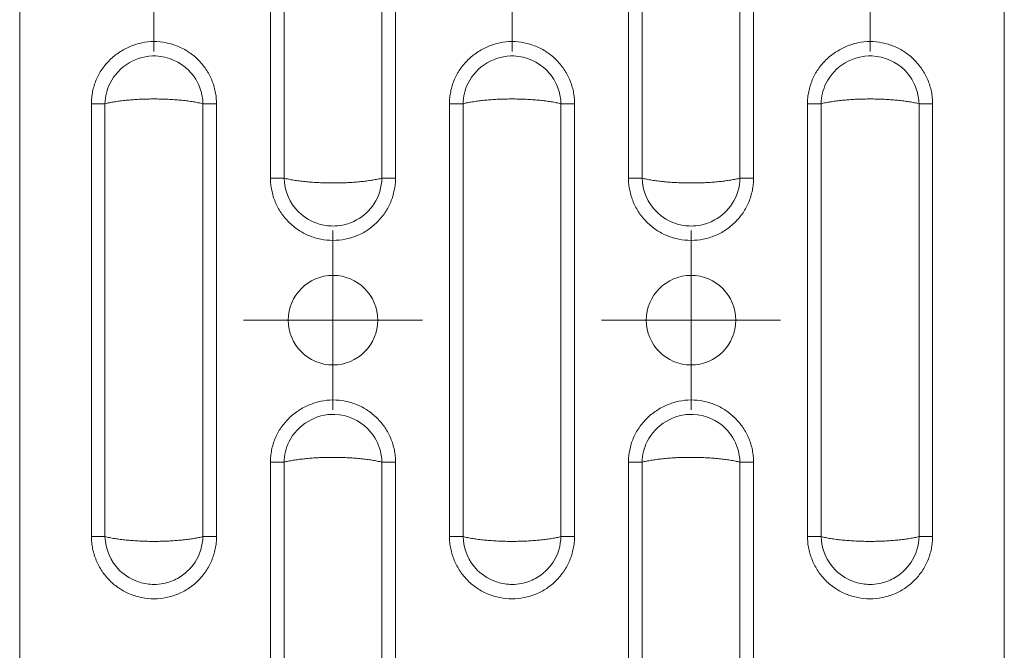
# Model space of a CAD drawing. Header units: millimetres. Extents: x 0 to 210, y 0 to 297.
# Tile 7 of 11: x 44 to 72, y 200 to 217. Entities that reach past the tile are written whole.
import ezdxf

# ---------------------------------------------------------------- set-up
doc = ezdxf.new("R2010")
doc.units = ezdxf.units.MM

# ---------------------------------------------------------------- blocks, each defined once
blk = doc.blocks.new('SW_CENTERMARKSYMBOL_4')
at = {"color": 0, "linetype": 'Continuous', "lineweight": 0}
for p, q in [((0, 1.25), (0, 2.5)), ((0, 0), (0, 1.25)), ((-1.25, 0), (-2.5, 0)), ((0, 0), (-1.25, 0)), ((0, 0), (0, -1.25)), ((0, 0), (1.25, 0)), ((1.25, 0), (2.5, 0)), ((0, -1.25), (0, -2.5))]:
    blk.add_line(p, q, dxfattribs=at)
blk = doc.blocks.new('SW_CENTERMARKSYMBOL_8')
at = {"color": 0, "linetype": 'Continuous', "lineweight": 0}
for p, q in [((0, 1.25), (0, 2.5)), ((0, 0), (0, 1.25)), ((-1.25, 0), (-2.5, 0)), ((0, 0), (-1.25, 0)), ((0, 0), (0, -1.25)), ((0, 0), (1.25, 0)), ((1.25, 0), (2.5, 0)), ((0, -1.25), (0, -2.5))]:
    blk.add_line(p, q, dxfattribs=at)
blk = doc.blocks.new('SW_CENTERMARKSYMBOL_10')
at = {"color": 0, "linetype": 'Continuous', "lineweight": 0}
for p, q in [((0, 1.25), (0, 2.5)), ((0, 0), (0, 1.25)), ((-1.25, 0), (-2.5, 0)), ((0, 0), (-1.25, 0)), ((0, 0), (0, -1.25)), ((0, 0), (1.25, 0)), ((1.25, 0), (2.5, 0)), ((0, -1.25), (0, -2.5))]:
    blk.add_line(p, q, dxfattribs=at)
blk = doc.blocks.new('SW_CENTERMARKSYMBOL_13')
at = {"color": 0, "linetype": 'Continuous', "lineweight": 0}
for p, q in [((0, 1.25), (0, 2.5)), ((0, 0), (0, 1.25)), ((-1.25, 0), (-2.5, 0)), ((0, 0), (-1.25, 0)), ((0, 0), (0, -1.25)), ((0, 0), (1.25, 0)), ((1.25, 0), (2.5, 0)), ((0, -1.25), (0, -2.5))]:
    blk.add_line(p, q, dxfattribs=at)
blk = doc.blocks.new('SW_CENTERMARKSYMBOL_16')
at = {"color": 0, "linetype": 'Continuous', "lineweight": 0}
for p, q in [((0, 1.25), (0, 2.5)), ((0, 0), (0, 1.25)), ((-1.25, 0), (-2.5, 0)), ((0, 0), (-1.25, 0)), ((0, 0), (0, -1.25)), ((0, 0), (1.25, 0)), ((1.25, 0), (2.5, 0)), ((0, -1.25), (0, -2.5))]:
    blk.add_line(p, q, dxfattribs=at)

msp = doc.modelspace()

# ---------------------------------------------------------------- linework, layer by layer
at = {"color": 7, "linetype": 'Continuous', "lineweight": 15}
for p, q in [((44.462, 271.362), (44.462, 154.612)), ((71.962, 271.362), (71.962, 154.612)), ((51.464, 212.824), (51.464, 224.9)), ((51.844, 212.824), (51.844, 224.9)), ((54.579, 224.9), (54.579, 212.824)), ((54.959, 224.9), (54.959, 212.824)), ((61.464, 212.824), (61.464, 224.9)), ((61.844, 212.824), (61.844, 224.9)), ((64.579, 224.9), (64.579, 212.824)), ((64.959, 224.9), (64.959, 212.824)), ((46.464, 202.824), (46.464, 214.9)), ((46.844, 202.824), (46.844, 214.9)), ((49.579, 214.9), (49.579, 202.824)), ((49.959, 214.9), (49.959, 202.824)), ((56.464, 202.824), (56.464, 214.9)), ((56.844, 202.824), (56.844, 214.9)), ((59.579, 214.9), (59.579, 202.824)), ((59.959, 214.9), (59.959, 202.824)), ((66.464, 202.824), (66.464, 214.9)), ((66.844, 202.824), (66.844, 214.9)), ((69.579, 214.9), (69.579, 202.824)), ((69.959, 214.9), (69.959, 202.824)), ((51.464, 192.824), (51.464, 204.9)), ((51.844, 192.824), (51.844, 204.9)), ((54.579, 204.9), (54.579, 192.824)), ((54.959, 204.9), (54.959, 192.824)), ((61.464, 192.824), (61.464, 204.9)), ((61.844, 192.824), (61.844, 204.9)), ((64.579, 204.9), (64.579, 192.824)), ((64.959, 204.9), (64.959, 192.824))]:
    msp.add_line(p, q, dxfattribs=at)
for centre in [(53.212, 208.862), (63.212, 208.862)]:
    msp.add_circle(centre, 1.25, dxfattribs=at)
for points, knots in [([(46.464, 214.9), (46.465, 214.929), (46.466, 214.985), (46.472, 215.07), (46.483, 215.155), (46.503, 215.267), (46.538, 215.405), (46.614, 215.618), (46.75, 215.869), (46.972, 216.129), (47.239, 216.345), (47.543, 216.507), (47.87, 216.611), (48.212, 216.648), (48.553, 216.613), (48.882, 216.513), (49.186, 216.353), (49.408, 216.173), (49.562, 216.004), (49.665, 215.867), (49.754, 215.72), (49.828, 215.566), (49.886, 215.405), (49.928, 215.24), (49.954, 215.071), (49.957, 214.957), (49.959, 214.9)], [0, 0, 0, 0, 0.015558, 0.031135, 0.046768, 0.062496, 0.093799, 0.125045, 0.186708, 0.249382, 0.311688, 0.374289, 0.437411, 0.499275, 0.561957, 0.624546, 0.687103, 0.749679, 0.780928, 0.812381, 0.843709, 0.875023, 0.906415, 0.937501, 0.968592, 1, 1, 1, 1]), ([(56.464, 214.9), (56.465, 214.929), (56.466, 214.985), (56.472, 215.07), (56.483, 215.155), (56.503, 215.267), (56.538, 215.405), (56.614, 215.618), (56.75, 215.869), (56.972, 216.129), (57.239, 216.345), (57.543, 216.507), (57.87, 216.611), (58.212, 216.648), (58.553, 216.613), (58.882, 216.513), (59.186, 216.353), (59.408, 216.173), (59.562, 216.004), (59.665, 215.867), (59.754, 215.72), (59.828, 215.566), (59.886, 215.405), (59.928, 215.24), (59.954, 215.071), (59.957, 214.957), (59.959, 214.9)], [0, 0, 0, 0, 0.015558, 0.031135, 0.046768, 0.062496, 0.093799, 0.125045, 0.186708, 0.249382, 0.311688, 0.374289, 0.437411, 0.499275, 0.561957, 0.624546, 0.687103, 0.749679, 0.780928, 0.812381, 0.843709, 0.875023, 0.906415, 0.937501, 0.968592, 1, 1, 1, 1]), ([(66.464, 214.9), (66.465, 214.929), (66.466, 214.985), (66.472, 215.07), (66.483, 215.155), (66.503, 215.267), (66.538, 215.405), (66.614, 215.618), (66.75, 215.869), (66.972, 216.129), (67.239, 216.345), (67.543, 216.507), (67.87, 216.611), (68.212, 216.648), (68.553, 216.613), (68.882, 216.513), (69.186, 216.353), (69.408, 216.173), (69.562, 216.004), (69.665, 215.867), (69.754, 215.72), (69.828, 215.566), (69.886, 215.405), (69.928, 215.24), (69.954, 215.071), (69.957, 214.957), (69.959, 214.9)], [0, 0, 0, 0, 0.0155584, 0.0311347, 0.0467676, 0.0624956, 0.0937995, 0.1250448, 0.1867078, 0.2493823, 0.3116879, 0.3742888, 0.437411, 0.4992755, 0.5619569, 0.6245458, 0.6871026, 0.7496794, 0.7809281, 0.8123812, 0.8437088, 0.8750227, 0.906415, 0.9375008, 0.9685919, 1, 1, 1, 1]), ([(46.844, 214.9), (46.849, 215.098), (46.897, 215.296), (47.217, 215.943), (47.74, 216.256), (48.608, 216.22), (48.94, 216.075), (49.331, 215.682), (49.446, 215.496), (49.554, 215.166), (49.576, 215.033), (49.579, 214.9)], [-1.088547, -1.088547, -1.088547, -1.088547, -0.936031, -0.936031, -0.529703, -0.529703, -0.266904, -0.266904, -0.102656, -0.102656, 0, 0, 0, 0]), ([(56.844, 214.9), (56.849, 215.098), (56.897, 215.296), (57.217, 215.943), (57.74, 216.256), (58.608, 216.22), (58.94, 216.075), (59.331, 215.682), (59.446, 215.496), (59.554, 215.166), (59.576, 215.033), (59.579, 214.9)], [-1.088547, -1.088547, -1.088547, -1.088547, -0.936031, -0.936031, -0.529703, -0.529703, -0.266904, -0.266904, -0.102656, -0.102656, 0, 0, 0, 0]), ([(66.844, 214.9), (66.849, 215.098), (66.897, 215.296), (67.217, 215.943), (67.74, 216.256), (68.608, 216.22), (68.94, 216.075), (69.331, 215.682), (69.446, 215.496), (69.554, 215.166), (69.576, 215.033), (69.579, 214.9)], [-1.088547, -1.088547, -1.088547, -1.088547, -0.936031, -0.936031, -0.529703, -0.529703, -0.266904, -0.266904, -0.102656, -0.102656, 0, 0, 0, 0]), ([(49.579, 214.9), (49.559, 214.905), (49.517, 214.916), (49.45, 214.93), (49.38, 214.943), (49.307, 214.956), (49.231, 214.967), (49.154, 214.978), (49.074, 214.988), (48.992, 214.997), (48.909, 215.004), (48.824, 215.011), (48.738, 215.017), (48.651, 215.022), (48.564, 215.027), (48.476, 215.03), (48.388, 215.032), (48.3, 215.034), (48.185, 215.034), (48.045, 215.033), (47.878, 215.028), (47.713, 215.02), (47.551, 215.008), (47.393, 214.993), (47.242, 214.975), (47.099, 214.953), (46.964, 214.929), (46.884, 214.91), (46.844, 214.9)], [0, 0, 0, 0, 0.030784, 0.061385, 0.091803, 0.122043, 0.152106, 0.181996, 0.211714, 0.241263, 0.270646, 0.299866, 0.328925, 0.357827, 0.386573, 0.415168, 0.443614, 0.471914, 0.500071, 0.55336, 0.607169, 0.661517, 0.716425, 0.771912, 0.827995, 0.884692, 0.942022, 1, 1, 1, 1]), ([(49.959, 214.9), (49.887, 214.9), (49.815, 214.9), (49.685, 214.9), (49.626, 214.9), (49.579, 214.9)], [0, 0, 0, 0, 0.5, 0.5, 1, 1, 1, 1]), ([(59.579, 214.9), (59.559, 214.905), (59.517, 214.916), (59.45, 214.93), (59.38, 214.943), (59.307, 214.956), (59.231, 214.967), (59.154, 214.978), (59.074, 214.988), (58.992, 214.997), (58.909, 215.004), (58.824, 215.011), (58.738, 215.017), (58.651, 215.022), (58.564, 215.027), (58.476, 215.03), (58.388, 215.032), (58.3, 215.034), (58.185, 215.034), (58.045, 215.033), (57.878, 215.028), (57.713, 215.02), (57.551, 215.008), (57.393, 214.993), (57.242, 214.975), (57.099, 214.953), (56.964, 214.929), (56.884, 214.91), (56.844, 214.9)], [0, 0, 0, 0, 0.030784, 0.061385, 0.091803, 0.122043, 0.152106, 0.181996, 0.211714, 0.241263, 0.270646, 0.299866, 0.328925, 0.357827, 0.386573, 0.415168, 0.443614, 0.471914, 0.500071, 0.55336, 0.607169, 0.661517, 0.716425, 0.771912, 0.827995, 0.884692, 0.942022, 1, 1, 1, 1]), ([(59.959, 214.9), (59.887, 214.9), (59.815, 214.9), (59.685, 214.9), (59.626, 214.9), (59.579, 214.9)], [0, 0, 0, 0, 0.5, 0.5, 1, 1, 1, 1]), ([(69.579, 214.9), (69.559, 214.905), (69.517, 214.916), (69.45, 214.93), (69.38, 214.943), (69.307, 214.956), (69.231, 214.967), (69.154, 214.978), (69.074, 214.988), (68.992, 214.997), (68.909, 215.004), (68.824, 215.011), (68.738, 215.017), (68.651, 215.022), (68.564, 215.027), (68.476, 215.03), (68.388, 215.032), (68.3, 215.034), (68.185, 215.034), (68.045, 215.033), (67.878, 215.028), (67.713, 215.02), (67.551, 215.008), (67.393, 214.993), (67.242, 214.975), (67.099, 214.953), (66.964, 214.929), (66.884, 214.91), (66.844, 214.9)], [0, 0, 0, 0, 0.0307842, 0.0613845, 0.0918034, 0.1220432, 0.1521065, 0.1819958, 0.2117137, 0.2412629, 0.270646, 0.2998659, 0.3289251, 0.3578267, 0.3865734, 0.4151681, 0.4436139, 0.4719137, 0.5000706, 0.5533598, 0.6071687, 0.6615173, 0.7164253, 0.7719117, 0.8279948, 0.8846925, 0.942022, 1, 1, 1, 1]), ([(69.959, 214.9), (69.887, 214.9), (69.815, 214.9), (69.685, 214.9), (69.626, 214.9), (69.579, 214.9)], [0, 0, 0, 0, 0.5, 0.5, 1, 1, 1, 1]), ([(54.959, 212.824), (54.958, 212.795), (54.958, 212.739), (54.951, 212.654), (54.94, 212.569), (54.92, 212.457), (54.885, 212.319), (54.808, 212.105), (54.673, 211.852), (54.453, 211.589), (54.187, 211.37), (53.883, 211.21), (53.554, 211.11), (53.212, 211.077), (52.869, 211.11), (52.54, 211.21), (52.236, 211.371), (51.97, 211.587), (51.752, 211.853), (51.617, 212.105), (51.539, 212.319), (51.497, 212.485), (51.469, 212.654), (51.466, 212.767), (51.464, 212.824)], [0, 0, 0, 0, 0.015533, 0.031084, 0.046691, 0.062392, 0.093615, 0.124896, 0.187194, 0.249778, 0.312389, 0.374922, 0.437461, 0.50008, 0.562677, 0.625319, 0.687821, 0.750259, 0.812689, 0.875175, 0.906472, 0.937669, 0.968968, 1, 1, 1, 1]), ([(51.464, 212.824), (51.536, 212.824), (51.608, 212.824), (51.738, 212.824), (51.797, 212.824), (51.844, 212.824)], [0, 0, 0, 0, 0.5, 0.5, 1, 1, 1, 1]), ([(51.844, 212.824), (51.865, 212.819), (51.906, 212.808), (51.974, 212.794), (52.044, 212.781), (52.116, 212.768), (52.192, 212.757), (52.27, 212.746), (52.35, 212.736), (52.431, 212.727), (52.515, 212.72), (52.599, 212.713), (52.685, 212.707), (52.772, 212.701), (52.86, 212.697), (52.947, 212.694), (53.036, 212.692), (53.124, 212.69), (53.238, 212.69), (53.378, 212.691), (53.545, 212.696), (53.71, 212.704), (53.872, 212.716), (54.03, 212.731), (54.181, 212.749), (54.325, 212.771), (54.46, 212.795), (54.539, 212.814), (54.579, 212.824)], [0, 0, 0, 0, 0.030784, 0.061385, 0.091803, 0.122043, 0.152106, 0.181996, 0.211714, 0.241263, 0.270646, 0.299866, 0.328925, 0.357827, 0.386573, 0.415168, 0.443614, 0.471914, 0.500071, 0.55336, 0.607169, 0.661517, 0.716425, 0.771912, 0.827995, 0.884692, 0.942022, 1, 1, 1, 1]), ([(54.579, 212.824), (54.573, 212.573), (54.497, 212.324), (54.238, 211.924), (54.068, 211.766), (53.746, 211.589), (53.613, 211.541), (53.388, 211.497), (53.299, 211.489), (53.076, 211.489), (52.939, 211.509), (52.6, 211.613), (52.408, 211.728), (52.003, 212.126), (51.852, 212.472), (51.844, 212.824)], [-1.089053, -1.089053, -1.089053, -1.089053, -0.895746, -0.895746, -0.721498, -0.721498, -0.612592, -0.612592, -0.544526, -0.544526, -0.439244, -0.439244, -0.270793, -0.270793, 0, 0, 0, 0]), ([(54.579, 212.824), (54.626, 212.824), (54.685, 212.824), (54.815, 212.824), (54.887, 212.824), (54.959, 212.824)], [0, 0, 0, 0, 0.5, 0.5, 1, 1, 1, 1]), ([(64.959, 212.824), (64.958, 212.795), (64.958, 212.739), (64.951, 212.654), (64.94, 212.569), (64.92, 212.457), (64.885, 212.319), (64.808, 212.105), (64.673, 211.852), (64.453, 211.589), (64.187, 211.37), (63.883, 211.21), (63.554, 211.11), (63.212, 211.077), (62.869, 211.11), (62.54, 211.21), (62.236, 211.371), (61.97, 211.587), (61.752, 211.853), (61.617, 212.105), (61.539, 212.319), (61.497, 212.485), (61.469, 212.654), (61.466, 212.767), (61.464, 212.824)], [0, 0, 0, 0, 0.015533, 0.031084, 0.046691, 0.062392, 0.093615, 0.124896, 0.187194, 0.249778, 0.312389, 0.374922, 0.437461, 0.50008, 0.562677, 0.625319, 0.687821, 0.750259, 0.812689, 0.875175, 0.906472, 0.937669, 0.968968, 1, 1, 1, 1]), ([(61.464, 212.824), (61.536, 212.824), (61.608, 212.824), (61.738, 212.824), (61.797, 212.824), (61.844, 212.824)], [0, 0, 0, 0, 0.5, 0.5, 1, 1, 1, 1]), ([(61.844, 212.824), (61.865, 212.819), (61.906, 212.808), (61.974, 212.794), (62.044, 212.781), (62.116, 212.768), (62.192, 212.757), (62.27, 212.746), (62.35, 212.736), (62.431, 212.727), (62.515, 212.72), (62.599, 212.713), (62.685, 212.707), (62.772, 212.701), (62.86, 212.697), (62.947, 212.694), (63.036, 212.692), (63.124, 212.69), (63.238, 212.69), (63.378, 212.691), (63.545, 212.696), (63.71, 212.704), (63.872, 212.716), (64.03, 212.731), (64.181, 212.749), (64.325, 212.771), (64.46, 212.795), (64.539, 212.814), (64.579, 212.824)], [0, 0, 0, 0, 0.0307842, 0.0613845, 0.0918034, 0.1220432, 0.1521065, 0.1819958, 0.2117137, 0.2412629, 0.270646, 0.2998659, 0.3289251, 0.3578267, 0.3865734, 0.4151681, 0.4436139, 0.4719137, 0.5000706, 0.5533598, 0.6071687, 0.6615173, 0.7164253, 0.7719117, 0.8279948, 0.8846925, 0.942022, 1, 1, 1, 1]), ([(64.579, 212.824), (64.573, 212.573), (64.497, 212.324), (64.238, 211.924), (64.068, 211.766), (63.746, 211.589), (63.613, 211.541), (63.388, 211.497), (63.299, 211.489), (63.076, 211.489), (62.939, 211.509), (62.6, 211.613), (62.408, 211.728), (62.003, 212.126), (61.852, 212.472), (61.844, 212.824)], [-1.089053, -1.089053, -1.089053, -1.089053, -0.895746, -0.895746, -0.721498, -0.721498, -0.612592, -0.612592, -0.544526, -0.544526, -0.439244, -0.439244, -0.270793, -0.270793, 0, 0, 0, 0]), ([(64.579, 212.824), (64.626, 212.824), (64.685, 212.824), (64.815, 212.824), (64.887, 212.824), (64.959, 212.824)], [0, 0, 0, 0, 0.5, 0.5, 1, 1, 1, 1]), ([(51.464, 204.9), (51.465, 204.929), (51.466, 204.985), (51.472, 205.07), (51.483, 205.155), (51.503, 205.267), (51.538, 205.405), (51.614, 205.618), (51.75, 205.869), (51.972, 206.129), (52.239, 206.345), (52.543, 206.507), (52.87, 206.611), (53.212, 206.648), (53.553, 206.613), (53.882, 206.513), (54.186, 206.353), (54.408, 206.173), (54.562, 206.004), (54.665, 205.867), (54.754, 205.72), (54.828, 205.566), (54.886, 205.405), (54.928, 205.24), (54.954, 205.071), (54.957, 204.957), (54.959, 204.9)], [0, 0, 0, 0, 0.0155584, 0.0311347, 0.0467676, 0.0624956, 0.0937995, 0.1250448, 0.1867078, 0.2493823, 0.3116879, 0.3742888, 0.437411, 0.4992755, 0.5619569, 0.6245458, 0.6871026, 0.7496794, 0.7809281, 0.8123812, 0.8437088, 0.8750227, 0.906415, 0.9375008, 0.9685919, 1, 1, 1, 1]), ([(61.464, 204.9), (61.465, 204.929), (61.466, 204.985), (61.472, 205.07), (61.483, 205.155), (61.503, 205.267), (61.538, 205.405), (61.614, 205.618), (61.75, 205.869), (61.972, 206.129), (62.239, 206.345), (62.543, 206.507), (62.87, 206.611), (63.212, 206.648), (63.553, 206.613), (63.882, 206.513), (64.186, 206.353), (64.408, 206.173), (64.562, 206.004), (64.665, 205.867), (64.754, 205.72), (64.828, 205.566), (64.886, 205.405), (64.928, 205.24), (64.954, 205.071), (64.957, 204.957), (64.959, 204.9)], [0, 0, 0, 0, 0.015558, 0.031135, 0.046768, 0.062496, 0.093799, 0.125045, 0.186708, 0.249382, 0.311688, 0.374289, 0.437411, 0.499275, 0.561957, 0.624546, 0.687103, 0.749679, 0.780928, 0.812381, 0.843709, 0.875023, 0.906415, 0.937501, 0.968592, 1, 1, 1, 1]), ([(51.844, 204.9), (51.849, 205.098), (51.897, 205.296), (52.217, 205.943), (52.74, 206.256), (53.608, 206.22), (53.94, 206.075), (54.331, 205.682), (54.446, 205.496), (54.554, 205.166), (54.576, 205.033), (54.579, 204.9)], [-1.088547, -1.088547, -1.088547, -1.088547, -0.936031, -0.936031, -0.529703, -0.529703, -0.266904, -0.266904, -0.102656, -0.102656, 0, 0, 0, 0]), ([(61.844, 204.9), (61.849, 205.098), (61.897, 205.296), (62.217, 205.943), (62.74, 206.256), (63.608, 206.22), (63.94, 206.075), (64.331, 205.682), (64.446, 205.496), (64.554, 205.166), (64.576, 205.033), (64.579, 204.9)], [-1.088547, -1.088547, -1.088547, -1.088547, -0.936031, -0.936031, -0.529703, -0.529703, -0.266904, -0.266904, -0.102656, -0.102656, 0, 0, 0, 0]), ([(54.579, 204.9), (54.559, 204.905), (54.517, 204.916), (54.45, 204.93), (54.38, 204.943), (54.307, 204.956), (54.231, 204.967), (54.154, 204.978), (54.074, 204.988), (53.992, 204.997), (53.909, 205.004), (53.824, 205.011), (53.738, 205.017), (53.651, 205.022), (53.564, 205.027), (53.476, 205.03), (53.388, 205.032), (53.3, 205.034), (53.185, 205.034), (53.045, 205.033), (52.878, 205.028), (52.713, 205.02), (52.551, 205.008), (52.393, 204.993), (52.242, 204.975), (52.099, 204.953), (51.964, 204.929), (51.884, 204.91), (51.844, 204.9)], [0, 0, 0, 0, 0.030784, 0.061385, 0.091803, 0.122043, 0.152106, 0.181996, 0.211714, 0.241263, 0.270646, 0.299866, 0.328925, 0.357827, 0.386573, 0.415168, 0.443614, 0.471914, 0.500071, 0.55336, 0.607169, 0.661517, 0.716425, 0.771912, 0.827995, 0.884692, 0.942022, 1, 1, 1, 1]), ([(54.959, 204.9), (54.887, 204.9), (54.815, 204.9), (54.685, 204.9), (54.626, 204.9), (54.579, 204.9)], [0, 0, 0, 0, 0.5, 0.5, 1, 1, 1, 1]), ([(64.579, 204.9), (64.559, 204.905), (64.517, 204.916), (64.45, 204.93), (64.38, 204.943), (64.307, 204.956), (64.231, 204.967), (64.154, 204.978), (64.074, 204.988), (63.992, 204.997), (63.909, 205.004), (63.824, 205.011), (63.738, 205.017), (63.651, 205.022), (63.564, 205.027), (63.476, 205.03), (63.388, 205.032), (63.3, 205.034), (63.185, 205.034), (63.045, 205.033), (62.878, 205.028), (62.713, 205.02), (62.551, 205.008), (62.393, 204.993), (62.242, 204.975), (62.099, 204.953), (61.964, 204.929), (61.884, 204.91), (61.844, 204.9)], [0, 0, 0, 0, 0.030784, 0.061385, 0.091803, 0.122043, 0.152106, 0.181996, 0.211714, 0.241263, 0.270646, 0.299866, 0.328925, 0.357827, 0.386573, 0.415168, 0.443614, 0.471914, 0.500071, 0.55336, 0.607169, 0.661517, 0.716425, 0.771912, 0.827995, 0.884692, 0.942022, 1, 1, 1, 1]), ([(64.959, 204.9), (64.887, 204.9), (64.815, 204.9), (64.685, 204.9), (64.626, 204.9), (64.579, 204.9)], [0, 0, 0, 0, 0.5, 0.5, 1, 1, 1, 1]), ([(49.959, 202.824), (49.958, 202.795), (49.958, 202.739), (49.951, 202.654), (49.94, 202.569), (49.92, 202.457), (49.885, 202.319), (49.808, 202.105), (49.673, 201.852), (49.453, 201.589), (49.187, 201.37), (48.883, 201.21), (48.554, 201.11), (48.212, 201.077), (47.869, 201.11), (47.54, 201.21), (47.236, 201.371), (46.97, 201.587), (46.752, 201.853), (46.617, 202.105), (46.539, 202.319), (46.497, 202.485), (46.469, 202.654), (46.466, 202.767), (46.464, 202.824)], [0, 0, 0, 0, 0.015533, 0.031084, 0.046691, 0.062392, 0.093615, 0.124896, 0.187194, 0.249778, 0.312389, 0.374922, 0.437461, 0.50008, 0.562677, 0.625319, 0.687821, 0.750259, 0.812689, 0.875175, 0.906472, 0.937669, 0.968968, 1, 1, 1, 1]), ([(46.464, 202.824), (46.536, 202.824), (46.608, 202.824), (46.738, 202.824), (46.797, 202.824), (46.844, 202.824)], [0, 0, 0, 0, 0.5, 0.5, 1, 1, 1, 1]), ([(46.844, 202.824), (46.865, 202.819), (46.906, 202.808), (46.974, 202.794), (47.044, 202.781), (47.116, 202.768), (47.192, 202.757), (47.27, 202.746), (47.35, 202.736), (47.431, 202.727), (47.515, 202.72), (47.599, 202.713), (47.685, 202.707), (47.772, 202.701), (47.86, 202.697), (47.947, 202.694), (48.036, 202.692), (48.124, 202.69), (48.238, 202.69), (48.378, 202.691), (48.545, 202.696), (48.71, 202.704), (48.872, 202.716), (49.03, 202.731), (49.181, 202.749), (49.325, 202.771), (49.46, 202.795), (49.539, 202.814), (49.579, 202.824)], [0, 0, 0, 0, 0.030784, 0.061385, 0.091803, 0.122043, 0.152106, 0.181996, 0.211714, 0.241263, 0.270646, 0.299866, 0.328925, 0.357827, 0.386573, 0.415168, 0.443614, 0.471914, 0.500071, 0.55336, 0.607169, 0.661517, 0.716425, 0.771912, 0.827995, 0.884692, 0.942022, 1, 1, 1, 1]), ([(49.579, 202.824), (49.573, 202.573), (49.497, 202.324), (49.238, 201.924), (49.068, 201.766), (48.746, 201.589), (48.613, 201.541), (48.388, 201.497), (48.299, 201.489), (48.076, 201.489), (47.939, 201.509), (47.6, 201.613), (47.408, 201.728), (47.003, 202.126), (46.852, 202.472), (46.844, 202.824)], [-1.089053, -1.089053, -1.089053, -1.089053, -0.895746, -0.895746, -0.721498, -0.721498, -0.612592, -0.612592, -0.544526, -0.544526, -0.439244, -0.439244, -0.270793, -0.270793, 0, 0, 0, 0]), ([(49.579, 202.824), (49.626, 202.824), (49.685, 202.824), (49.815, 202.824), (49.887, 202.824), (49.959, 202.824)], [0, 0, 0, 0, 0.5, 0.5, 1, 1, 1, 1]), ([(59.959, 202.824), (59.958, 202.795), (59.958, 202.739), (59.951, 202.654), (59.94, 202.569), (59.92, 202.457), (59.885, 202.319), (59.808, 202.105), (59.673, 201.852), (59.453, 201.589), (59.187, 201.37), (58.883, 201.21), (58.554, 201.11), (58.212, 201.077), (57.869, 201.11), (57.54, 201.21), (57.236, 201.371), (56.97, 201.587), (56.752, 201.853), (56.617, 202.105), (56.539, 202.319), (56.497, 202.485), (56.469, 202.654), (56.466, 202.767), (56.464, 202.824)], [0, 0, 0, 0, 0.015533, 0.031084, 0.046691, 0.062392, 0.093615, 0.124896, 0.187194, 0.249778, 0.312389, 0.374922, 0.437461, 0.50008, 0.562677, 0.625319, 0.687821, 0.750259, 0.812689, 0.875175, 0.906472, 0.937669, 0.968968, 1, 1, 1, 1]), ([(56.464, 202.824), (56.536, 202.824), (56.608, 202.824), (56.738, 202.824), (56.797, 202.824), (56.844, 202.824)], [0, 0, 0, 0, 0.5, 0.5, 1, 1, 1, 1]), ([(56.844, 202.824), (56.865, 202.819), (56.906, 202.808), (56.974, 202.794), (57.044, 202.781), (57.116, 202.768), (57.192, 202.757), (57.27, 202.746), (57.35, 202.736), (57.431, 202.727), (57.515, 202.72), (57.599, 202.713), (57.685, 202.707), (57.772, 202.701), (57.86, 202.697), (57.947, 202.694), (58.036, 202.692), (58.124, 202.69), (58.238, 202.69), (58.378, 202.691), (58.545, 202.696), (58.71, 202.704), (58.872, 202.716), (59.03, 202.731), (59.181, 202.749), (59.325, 202.771), (59.46, 202.795), (59.539, 202.814), (59.579, 202.824)], [0, 0, 0, 0, 0.030784, 0.061385, 0.091803, 0.122043, 0.152106, 0.181996, 0.211714, 0.241263, 0.270646, 0.299866, 0.328925, 0.357827, 0.386573, 0.415168, 0.443614, 0.471914, 0.500071, 0.55336, 0.607169, 0.661517, 0.716425, 0.771912, 0.827995, 0.884692, 0.942022, 1, 1, 1, 1]), ([(59.579, 202.824), (59.573, 202.573), (59.497, 202.324), (59.238, 201.924), (59.068, 201.766), (58.746, 201.589), (58.613, 201.541), (58.388, 201.497), (58.299, 201.489), (58.076, 201.489), (57.939, 201.509), (57.6, 201.613), (57.408, 201.728), (57.003, 202.126), (56.852, 202.472), (56.844, 202.824)], [-1.089053, -1.089053, -1.089053, -1.089053, -0.895746, -0.895746, -0.721498, -0.721498, -0.612592, -0.612592, -0.544526, -0.544526, -0.439244, -0.439244, -0.270793, -0.270793, 0, 0, 0, 0]), ([(59.579, 202.824), (59.626, 202.824), (59.685, 202.824), (59.815, 202.824), (59.887, 202.824), (59.959, 202.824)], [0, 0, 0, 0, 0.5, 0.5, 1, 1, 1, 1]), ([(69.959, 202.824), (69.958, 202.795), (69.958, 202.739), (69.951, 202.654), (69.94, 202.569), (69.92, 202.457), (69.885, 202.319), (69.808, 202.105), (69.673, 201.852), (69.453, 201.589), (69.187, 201.37), (68.883, 201.21), (68.554, 201.11), (68.212, 201.077), (67.869, 201.11), (67.54, 201.21), (67.236, 201.371), (66.97, 201.587), (66.752, 201.853), (66.617, 202.105), (66.539, 202.319), (66.497, 202.485), (66.469, 202.654), (66.466, 202.767), (66.464, 202.824)], [0, 0, 0, 0, 0.015533, 0.031084, 0.046691, 0.062392, 0.093615, 0.124896, 0.187194, 0.249778, 0.312389, 0.374922, 0.437461, 0.50008, 0.562677, 0.625319, 0.687821, 0.750259, 0.812689, 0.875175, 0.906472, 0.937669, 0.968968, 1, 1, 1, 1]), ([(66.464, 202.824), (66.536, 202.824), (66.608, 202.824), (66.738, 202.824), (66.797, 202.824), (66.844, 202.824)], [0, 0, 0, 0, 0.5, 0.5, 1, 1, 1, 1]), ([(66.844, 202.824), (66.865, 202.819), (66.906, 202.808), (66.974, 202.794), (67.044, 202.781), (67.116, 202.768), (67.192, 202.757), (67.27, 202.746), (67.35, 202.736), (67.431, 202.727), (67.515, 202.72), (67.599, 202.713), (67.685, 202.707), (67.772, 202.701), (67.86, 202.697), (67.947, 202.694), (68.036, 202.692), (68.124, 202.69), (68.238, 202.69), (68.378, 202.691), (68.545, 202.696), (68.71, 202.704), (68.872, 202.716), (69.03, 202.731), (69.181, 202.749), (69.325, 202.771), (69.46, 202.795), (69.539, 202.814), (69.579, 202.824)], [0, 0, 0, 0, 0.030784, 0.061385, 0.091803, 0.122043, 0.152106, 0.181996, 0.211714, 0.241263, 0.270646, 0.299866, 0.328925, 0.357827, 0.386573, 0.415168, 0.443614, 0.471914, 0.500071, 0.55336, 0.607169, 0.661517, 0.716425, 0.771912, 0.827995, 0.884692, 0.942022, 1, 1, 1, 1]), ([(69.579, 202.824), (69.573, 202.573), (69.497, 202.324), (69.238, 201.924), (69.068, 201.766), (68.746, 201.589), (68.613, 201.541), (68.388, 201.497), (68.299, 201.489), (68.076, 201.489), (67.939, 201.509), (67.6, 201.613), (67.408, 201.728), (67.003, 202.126), (66.852, 202.472), (66.844, 202.824)], [-1.089053, -1.089053, -1.089053, -1.089053, -0.895746, -0.895746, -0.721498, -0.721498, -0.612592, -0.612592, -0.544526, -0.544526, -0.439244, -0.439244, -0.270793, -0.270793, 0, 0, 0, 0]), ([(69.579, 202.824), (69.626, 202.824), (69.685, 202.824), (69.815, 202.824), (69.887, 202.824), (69.959, 202.824)], [0, 0, 0, 0, 0.5, 0.5, 1, 1, 1, 1])]:
    msp.add_open_spline(points, degree=3, knots=knots, dxfattribs=at)
for points in [[(46.464, 214.9), (46.536, 214.9), (46.68, 214.9), (46.797, 214.9), (46.844, 214.9)], [(56.464, 214.9), (56.536, 214.9), (56.68, 214.9), (56.797, 214.9), (56.844, 214.9)], [(66.464, 214.9), (66.536, 214.9), (66.68, 214.9), (66.797, 214.9), (66.844, 214.9)], [(51.464, 204.9), (51.536, 204.9), (51.68, 204.9), (51.797, 204.9), (51.844, 204.9)], [(61.464, 204.9), (61.536, 204.9), (61.68, 204.9), (61.797, 204.9), (61.844, 204.9)]]:
    msp.add_open_spline(points, degree=3, dxfattribs=at)

# ---------------------------------------------------------------- block references
at = {"color": 7, "linetype": 'Continuous', "lineweight": 0}
for name, p in [('SW_CENTERMARKSYMBOL_10', (48.212, 218.862)), ('SW_CENTERMARKSYMBOL_13', (58.212, 218.862)), ('SW_CENTERMARKSYMBOL_16', (68.212, 218.862)), ('SW_CENTERMARKSYMBOL_4', (53.212, 208.862)), ('SW_CENTERMARKSYMBOL_8', (63.212, 208.862))]:
    msp.add_blockref(name, p, dxfattribs=at)

doc.saveas('drawing.dxf')
